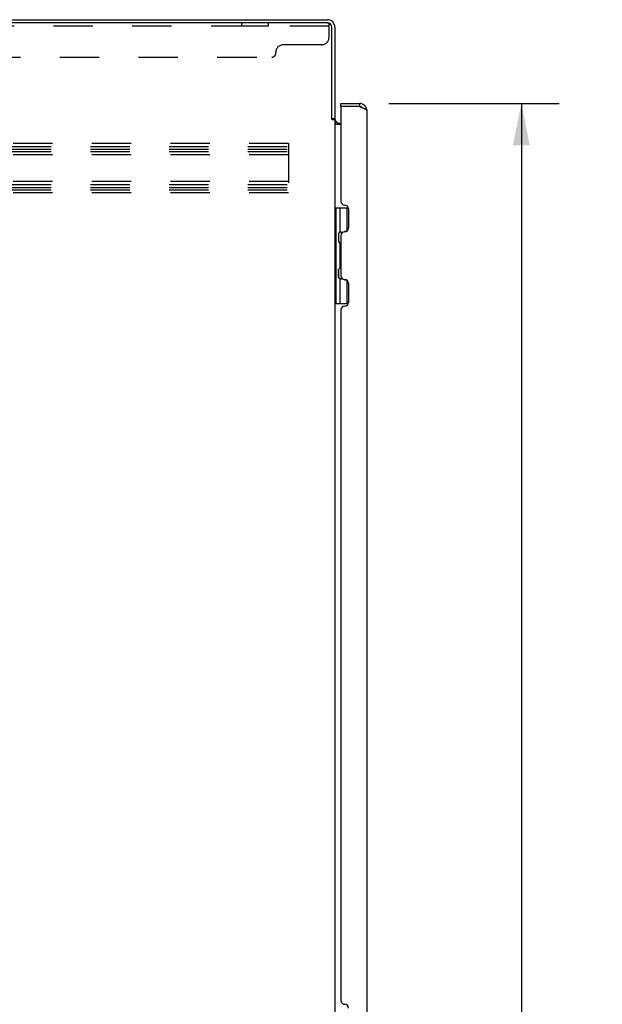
# Model space of a CAD drawing. Header units: inches. Extents: x 0 to 235, y 0 to 152.
# Tile 35 of 93: x 19 to 38, y 79 to 111. Entities that reach past the tile are written whole.
import ezdxf

# ---------------------------------------------------------------- set-up
doc = ezdxf.new("R2010")
doc.units = ezdxf.units.IN
doc.header["$LTSCALE"] = 12.916347
doc.header["$MEASUREMENT"] = 0
doc.linetypes.add('HIDDEN', pattern=[0.2, 0.1, -0.1])
doc.layers.get('0').update_dxf_attribs({"linetype": 'CONTINUOUS'})
for name, color, linetype in [('02___PRT_ALL_AXES', 7, 'CONTINUOUS'), ('DEFAULT_2', 8, 'HIDDEN'), ('DIMENSIONS', 7, 'CONTINUOUS')]:
    doc.layers.add(name, color=color, linetype=linetype)
doc.styles.get("Standard").update_dxf_attribs({"font": 'txt', "width": 0.8})
doc.dimstyles.new('DIMSTYLE_1', dxfattribs={"dimtxt": 1.174213, "dimasz": 1.381427, "dimexe": 0.09, "dimexo": 0.07, "dimgap": 0.0425, "dimtad": 0, "dimtih": 1, "dimtoh": 1, "dimzin": 4, "dimdsep": 46, "dimtxsty": 'Standard', "dimblk": '_FILLED', "dimblk1": '_FILLED', "dimblk2": '_FILLED', "dimcen": 0.09, "dimadec": 0, "dimazin": 0, "dimtfac": 1, "dimtofl": 0, "dimtmove": 0, "dimatfit": 3, "dimldrblk": '_FILLED', "dimfxl": 0, "dimtolj": 1, "dimtzin": 4, "dimarcsym": 0})

# ---------------------------------------------------------------- blocks, each defined once
blk = doc.blocks.new('_FILLED')
at = {"color": 0, "linetype": 'ByBlock'}
blk.add_solid([(0, 0), (-1, 0.2), (-1, -0.2)], dxfattribs=at)
blk = doc.blocks.new('*D21')
at = {"layer": 'DIMENSIONS', "color": 2, "linetype": 'Continuous'}
for p, q in [((31.253, 108.436), (36.846, 108.436)), ((35.602, 108.436), (35.602, 78.36)), ((35.602, 45.936), (35.602, 74.25)), ((31.253, 45.936), (36.846, 45.936))]:
    blk.add_line(p, q, dxfattribs=at)
at = {"layer": 'DIMENSIONS', "color": 2, "linetype": 'Continuous', "xscale": 1.3814274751, "yscale": 1.3814274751, "zscale": 1.3814274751}
for p, rotation in [((35.602, 108.436), 90), ((35.602, 45.936), 270)]:
    blk.add_blockref('_FILLED', p, dxfattribs=dict(at, rotation=rotation))
at = {"layer": 'DIMENSIONS', "color": 2, "linetype": 'Continuous', "insert": (35.602, 77.773), "char_height": 1.1742, "width": 4.69685, "attachment_point": 2, "line_spacing_factor": 0.9}
blk.add_mtext('62.50\\PDOORS', dxfattribs=at)

msp = doc.modelspace()

# ---------------------------------------------------------------- linework, layer by layer
at = {"color": 3, "linetype": 'Continuous'}
for p, q in [((5.531, 111.186), (29.232, 111.186)), ((29.232, 111.082), (5.593, 111.082)), ((29.375, 107.934), (29.375, 110.939)), ((29.479, 110.939), (29.479, 107.932)), ((29.678, 108.436), (30.286, 108.436)), ((29.678, 108.302), (29.678, 105.22)), ((30.286, 108.332), (29.708, 108.332)), ((30.532, 108.189), (30.532, 46.182)), ((29.388, 107.912), (29.386, 107.916)), ((29.479, 107.893), (29.404, 107.893)), ((29.479, 107.893), (29.479, 46.478)), ((29.678, 107.738), (29.519, 107.738)), ((29.621, 107.79), (29.678, 107.79)), ((29.802, 105.096), (29.804, 105.096)), ((29.928, 104.972), (29.928, 104.345)), ((29.804, 104.221), (29.802, 104.221)), ((29.678, 104.097), (29.678, 102.774)), ((29.802, 102.65), (29.804, 102.65)), ((29.928, 102.526), (29.928, 101.899)), ((29.678, 101.651), (29.678, 78.97)), ((29.804, 101.775), (29.802, 101.775)), ((29.802, 78.846), (29.804, 78.846))]:
    msp.add_line(p, q, dxfattribs=at)
at = {"color": 7, "linetype": 'Continuous'}
for p, q in [((29.678, 108.332), (29.678, 108.436)), ((30.286, 108.436), (30.286, 108.332)), ((29.708, 108.332), (29.678, 108.332)), ((29.375, 107.945), (29.479, 107.945)), ((29.479, 105.01), (29.922, 105.01)), ((29.518, 101.861), (29.518, 105.01)), ((29.656, 104.221), (29.656, 105.01)), ((29.872, 105.01), (29.872, 104.242)), ((29.592, 104.157), (29.656, 104.221)), ((29.592, 104.157), (29.592, 103.895)), ((29.608, 103.879), (29.608, 104.173)), ((29.857, 104.233), (29.792, 104.233)), ((29.592, 103.895), (29.656, 103.831)), ((29.656, 103.04), (29.656, 103.831)), ((29.592, 102.976), (29.656, 103.04)), ((29.592, 102.714), (29.592, 102.976)), ((29.608, 102.698), (29.608, 102.992)), ((29.592, 102.714), (29.656, 102.65)), ((29.656, 101.861), (29.656, 102.65)), ((29.792, 102.638), (29.857, 102.638)), ((29.872, 102.63), (29.872, 101.861)), ((29.479, 101.861), (29.922, 101.861))]:
    msp.add_line(p, q, dxfattribs=at)
at = {"color": 3, "linetype": 'Continuous'}
for points in [[(30.286, 108.332), (30.315, 108.321), (30.33, 108.315), (30.345, 108.31), (30.359, 108.304), (30.371, 108.3)], [(30.371, 108.3), (30.387, 108.293), (30.4, 108.288), (30.413, 108.282), (30.426, 108.277), (30.438, 108.271), (30.449, 108.266), (30.46, 108.26), (30.47, 108.255), (30.48, 108.249), (30.488, 108.244), (30.497, 108.238), (30.504, 108.233), (30.51, 108.227), (30.516, 108.222), (30.521, 108.216), (30.525, 108.211), (30.528, 108.206), (30.53, 108.2), (30.532, 108.195), (30.532, 108.189)], [(29.386, 107.916), (29.385, 107.917), (29.384, 107.919), (29.383, 107.921), (29.382, 107.923), (29.381, 107.924), (29.38, 107.926), (29.379, 107.928), (29.377, 107.93), (29.376, 107.932), (29.375, 107.934)], [(29.404, 107.893), (29.402, 107.895), (29.4, 107.896), (29.399, 107.898), (29.397, 107.899), (29.396, 107.901), (29.394, 107.902), (29.393, 107.904), (29.392, 107.905), (29.391, 107.906), (29.39, 107.908), (29.39, 107.909), (29.389, 107.91), (29.388, 107.912)], [(29.494, 107.763), (29.492, 107.764), (29.49, 107.766), (29.487, 107.767), (29.485, 107.768), (29.483, 107.77), (29.482, 107.771), (29.481, 107.772), (29.48, 107.774), (29.479, 107.775), (29.479, 107.777), (29.479, 107.778)], [(29.519, 107.738), (29.519, 107.74), (29.519, 107.742), (29.518, 107.743), (29.518, 107.745), (29.517, 107.747), (29.516, 107.748), (29.515, 107.75), (29.513, 107.751), (29.512, 107.753), (29.51, 107.755), (29.508, 107.756), (29.506, 107.757), (29.504, 107.758), (29.501, 107.76), (29.499, 107.761), (29.494, 107.763)]]:
    msp.add_lwpolyline(points, dxfattribs=at)
for centre, radius, start, end in [((29.232, 110.939), 0.246, 0, 90), ((29.232, 110.939), 0.143, 0, 90), ((30.286, 108.189), 0.246, 0, 90), ((29.708, 108.302), 0.03, 90, 180), ((29.621, 107.932), 0.142, 180, 270), ((29.802, 105.22), 0.124, 180, 270), ((29.804, 104.972), 0.124, 0, 90), ((29.802, 104.097), 0.124, 90, 179.9999), ((29.804, 104.345), 0.124, 270, 360), ((29.802, 102.774), 0.124, 180, 270), ((29.804, 102.526), 0.124, 0, 90), ((29.804, 101.899), 0.124, 270, 360), ((29.802, 101.651), 0.124, 90, 179.9999), ((29.802, 78.97), 0.124, 180, 270), ((29.804, 78.722), 0.124, 0, 90)]:
    msp.add_arc(centre, radius, start, end, dxfattribs=at)
at = {"color": 7, "linetype": 'Continuous'}
for centre, radius, start, end in [((30.286, 108.189), 0.142, 48.6442, 90), ((30.278, 108.182), 0.15, 51.9244, 87.0513), ((29.593, 104.129), 0.116, 20.3542, 57.1581), ((29.593, 103.923), 0.116, 302.8419, 317.2803), ((30.128, 103.656), 0.472, 162.3081, 180), ((30.128, 103.215), 0.472, 180, 197.6919), ((29.593, 102.948), 0.116, 42.7197, 57.1581), ((29.593, 102.742), 0.116, 302.8419, 339.6433)]:
    msp.add_arc(centre, radius, start, end, dxfattribs=at)
at = {"layer": '02___PRT_ALL_AXES', "color": 8, "linetype": 'HIDDEN'}
for p, q in [((26.411, 111.082), (26.411, 110.978)), ((27.286, 111.082), (26.411, 111.082)), ((27.286, 110.978), (26.411, 110.978)), ((27.286, 111.082), (27.286, 110.978))]:
    msp.add_line(p, q, dxfattribs=at)
at = {"layer": 'DEFAULT_2', "color": 8, "linetype": 'HIDDEN'}
for p, q in [((29.286, 110.978), (5.661, 110.978)), ((29.232, 111.082), (29.286, 111.082)), ((29.286, 110.612), (29.286, 111.082)), ((29.036, 110.362), (27.786, 110.362)), ((7.536, 109.957), (27.411, 109.957)), ((27.536, 110.082), (27.536, 110.112)), ((27.958, 107.123), (5.958, 107.123)), ((27.958, 107.123), (27.958, 105.498)), ((5.958, 107.019), (27.958, 107.019)), ((5.958, 106.929), (27.958, 106.929)), ((5.958, 106.852), (27.958, 106.852)), ((27.958, 106.748), (5.958, 106.748)), ((27.958, 105.873), (5.958, 105.873)), ((5.958, 105.769), (27.958, 105.769)), ((5.958, 105.679), (27.958, 105.679)), ((5.958, 105.602), (27.958, 105.602)), ((27.958, 105.498), (5.958, 105.498))]:
    msp.add_line(p, q, dxfattribs=at)
for centre, radius, start, end in [((29.036, 110.612), 0.25, 270, 360), ((27.786, 110.112), 0.25, 90, 180), ((27.411, 110.082), 0.125, 270, 360)]:
    msp.add_arc(centre, radius, start, end, dxfattribs=at)

# ---------------------------------------------------------------- dimensions: what is measured, and where the dimension line sits
at = {"layer": 'DIMENSIONS', "color": 2, "linetype": 'Continuous'}
dim = msp.add_linear_dim(base=(35.602, 108.436), p1=(31.183, 45.936), p2=(31.183, 108.436), angle=90, text='<>\\PDOORS', dimstyle='DIMSTYLE_1', dxfattribs=at)
dim.commit()
dim.dimension.update_dxf_attribs({"geometry": '*D21', "text_midpoint": (35.602, 76.305), "dimtype": 160})

doc.saveas('drawing.dxf')
